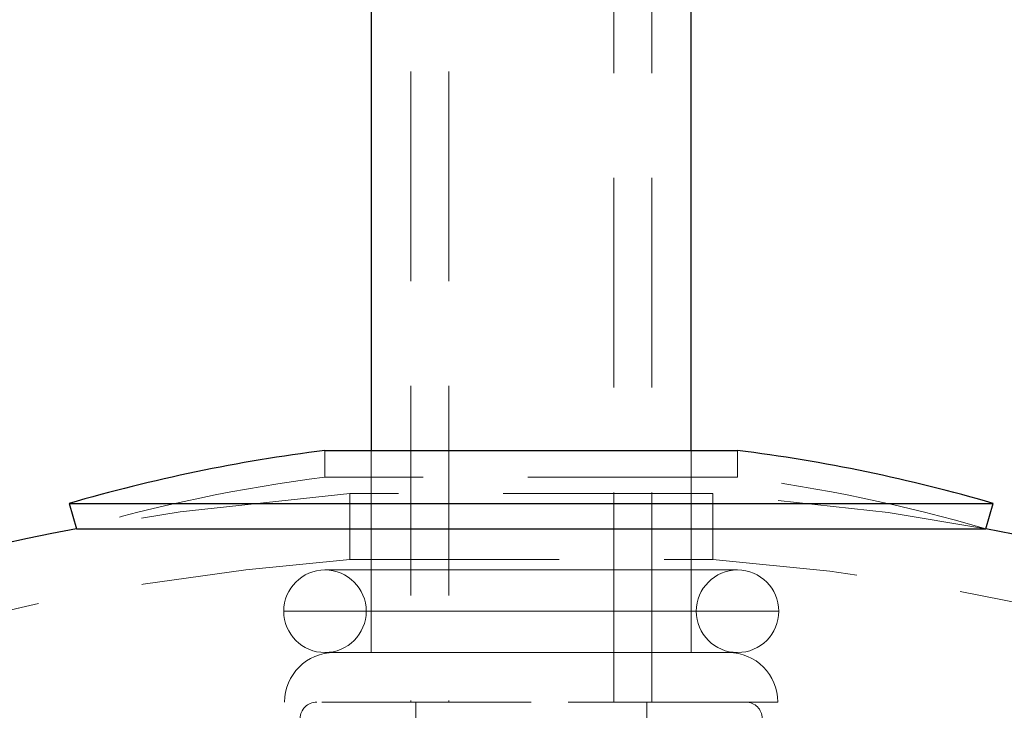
# Model space of a CAD drawing. Header units: millimetres. Extents: x 621 to 813, y 304 to 665.
# Tile 18 of 32: x 795.24 to 801.21, y 331.2 to 335.38. Entities that reach past the tile are written whole.
import ezdxf

# ---------------------------------------------------------------- set-up
doc = ezdxf.new("R2010")
doc.units = ezdxf.units.MM
doc.linetypes.add('HIDDEN', pattern=[1.905, 1.27, -0.635])

msp = doc.modelspace()

# ---------------------------------------------------------------- linework, layer by layer
at = {"color": 7, "linetype": 'Continuous', "lineweight": 25}
for p, q in [((797.3684, 365.5462), (797.3684, 332.7705)), ((799.3084, 332.7705), (799.3084, 365.5462)), ((797.0884, 332.7705), (799.5884, 332.7705)), ((795.5384, 332.449), (795.5832, 332.2954)), ((795.5384, 332.449), (801.1384, 332.449)), ((801.0936, 332.2954), (801.1384, 332.449)), ((795.5832, 332.2954), (801.0936, 332.2954))]:
    msp.add_line(p, q, dxfattribs=at)
at = {"color": 7, "linetype": 'HIDDEN', "lineweight": 18}
for p, q in [((797.6084, 365.5462), (797.6084, 331.2462)), ((797.8384, 365.5462), (797.8384, 331.2462)), ((798.8384, 331.2462), (798.8384, 365.5462)), ((799.0684, 331.2462), (799.0684, 365.5462)), ((797.0884, 332.7705), (797.0884, 332.6093)), ((797.3684, 332.7705), (797.3684, 331.5462)), ((799.3084, 331.5462), (799.3084, 332.7705)), ((799.5884, 332.6093), (799.5884, 332.7705)), ((799.5884, 332.6093), (797.0884, 332.6093)), ((799.4384, 332.5102), (797.2384, 332.5102)), ((797.2384, 332.5102), (797.2384, 332.1091)), ((799.4384, 332.1091), (799.4384, 332.5102)), ((797.2384, 332.1091), (799.4384, 332.1091)), ((797.0884, 332.0462), (798.3384, 332.0462)), ((798.3384, 332.0462), (799.5884, 332.0462)), ((799.8362, 331.7962), (796.8406, 331.7962)), ((797.3407, 331.7962), (799.3361, 331.7962)), ((798.3384, 331.5462), (797.0884, 331.5462)), ((799.5884, 331.5462), (798.3384, 331.5462)), ((798.3384, 331.2462), (796.8438, 331.2462)), ((797.6384, 331.2462), (797.6384, 327.3262)), ((799.833, 331.2462), (798.3384, 331.2462)), ((799.0384, 330.1492), (799.0384, 331.2462))]:
    msp.add_line(p, q, dxfattribs=at)
at = {"color": 7, "linetype": 'HIDDEN', "lineweight": 18, "flags": 128}
for points in [[(797.2384, 332.5102), (796.2104, 332.3989), (795.5832, 332.2954)], [(801.0936, 332.2954), (800.5014, 332.3938), (799.4384, 332.5102)]]:
    msp.add_lwpolyline(points, dxfattribs=at)
at = {"color": 7, "linetype": 'Continuous', "lineweight": 25}
for centre, radius, start, end in [((798.3384, 322.849), 10, 97.18076, 106.2602), ((798.3384, 322.849), 10, 73.7398, 82.81924), ((798.3384, 317.5506), 15, 100.58418, 244.32071), ((798.3384, 317.5506), 15, 0, 79.41582)]:
    msp.add_arc(centre, radius, start, end, dxfattribs=at)
at = {"color": 7, "linetype": 'HIDDEN', "lineweight": 18}
for centre, radius, start, end in [((798.3384, 322.849), 9.84, 97.29815, 106.2602), ((798.3384, 322.849), 9.84, 73.7398, 82.70185), ((798.3384, 317.5506), 14.6, 94.3209, 247.80826), ((798.3384, 317.5506), 14.6, 0, 85.6791), ((797.0884, 331.7962), 0.25, 90, 180), ((797.0884, 331.7962), 0.25, 0, 90), ((799.5884, 331.7962), 0.25, 90, 180), ((799.5884, 331.7962), 0.25, 0, 90), ((797.0884, 331.7962), 0.25, 180, 270), ((797.0884, 331.7962), 0.25, 270, 0), ((799.5884, 331.7962), 0.25, 180, 270), ((799.5884, 331.7962), 0.25, 270, 0), ((797.1438, 331.2462), 0.3, 90, 180), ((799.533, 331.2462), 0.3, 0, 90), ((797.0384, 331.1462), 0.1, 90, 180), ((799.6384, 331.1462), 0.1, 0, 90)]:
    msp.add_arc(centre, radius, start, end, dxfattribs=at)

doc.saveas('drawing.dxf')
